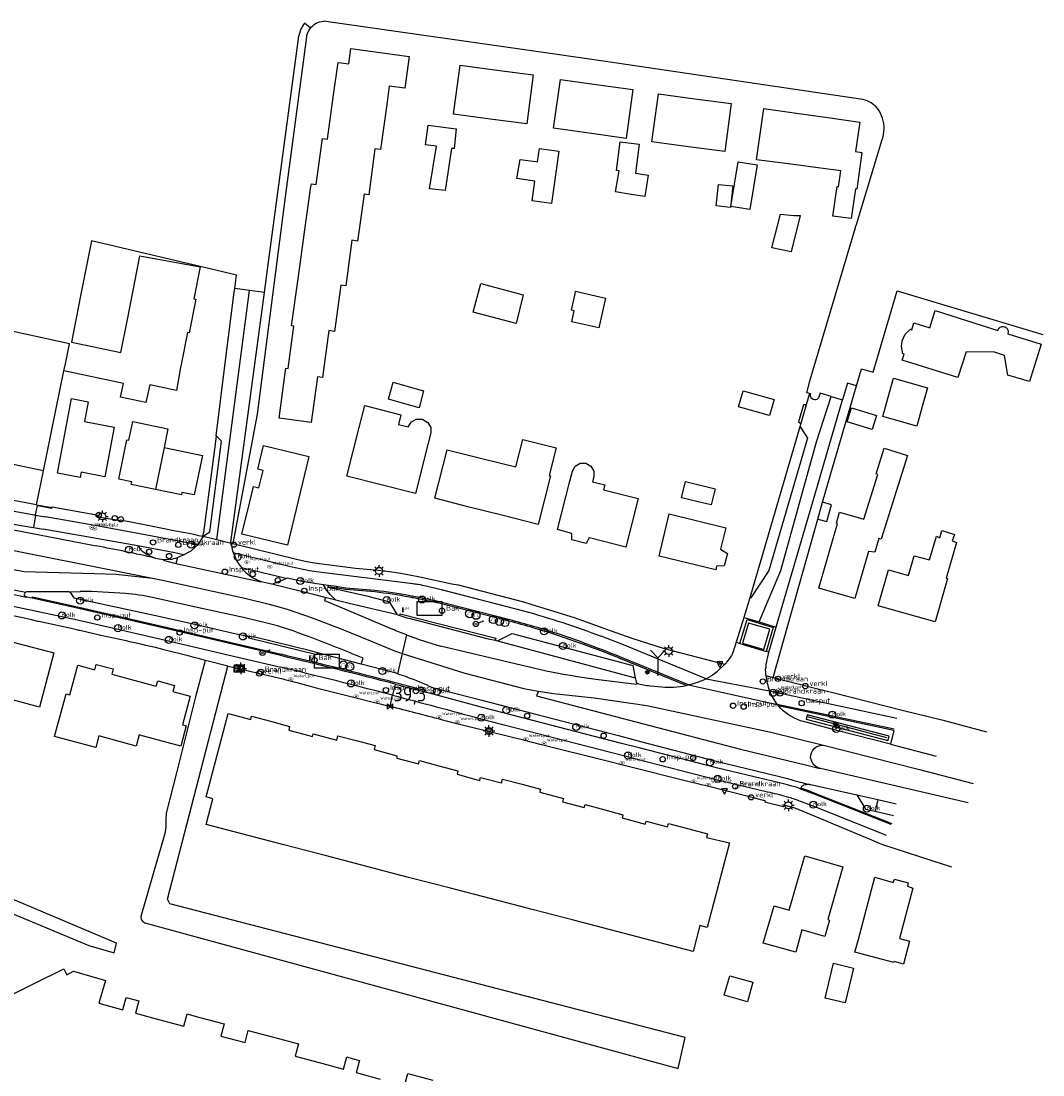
# Model space of a CAD drawing. Extents: x 165936 to 168490, y 440742 to 446306.
# Tile 15 of 78: x 168207 to 168382, y 440902 to 441082. Entities that reach past the tile are written whole.
import ezdxf
from ezdxf.enums import TextEntityAlignment as Align

# ---------------------------------------------------------------- set-up
doc = ezdxf.new("R2010")
doc.units = 0
doc.header["$LTSCALE"] = 4
doc.layers.get('0').update_dxf_attribs({"linetype": 'CONTINUOUS'})
for name, color, linetype in [('G_OTD', 32, 'CONTINUOUS'), ('G_OWG', 6, 'CONTINUOUS'), ('G_PND', 1, 'CONTINUOUS'), ('G_WGD', 7, 'CONTINUOUS'), ('G_WGI', 1, 'CONTINUOUS'), ('LVGO', 3, 'CONTINUOUS'), ('LWGI', 7, 'CONTINUOUS'), ('PPALHM', 10, 'CONTINUOUS'), ('PVGO', 102, 'CONTINUOUS')]:
    doc.layers.add(name, color=color, linetype=linetype)
for name, color, linetype, true_color in [('PBAK', 7, 'CONTINUOUS', 0xbd2877), ('PBRD', 7, 'CONTINUOUS', 0xbd2877), ('PKST', 7, 'CONTINUOUS', 0xbd2877), ('PPAL', 7, 'CONTINUOUS', 0xbd2877), ('PPUT', 7, 'CONTINUOUS', 0xbd2877), ('PSTM', 7, 'CONTINUOUS', 0xde7233)]:
    doc.layers.add(name, color=color, linetype=linetype, true_color=true_color)
doc.styles.add('ISO', font='ISO')
doc.styles.get("Standard").update_dxf_attribs({"font": 'ISO'})
doc.linetypes.add('HAAG', pattern='A,0.25,-0.25,[151,BLOK.SHX,S=0.25,R=0,X=0,Y=0],-0.25,0.25', length=1)

# ---------------------------------------------------------------- blocks, each defined once
blk = doc.blocks.new('kolk')
at = {"color": 0}
blk.add_circle((0, 0), 0.6, dxfattribs=at)
at = {"color": 0, "linetype": 'Continuous', "style": 'ISO'}
blk.add_attdef('KOLK', (-0.04, -0.26), '', height=0.8, dxfattribs=at)
blk = doc.blocks.new('klok')
at = {"color": 0}
blk.add_circle((0, 0), 0.45, dxfattribs=at)
at = {"style": 'ISO'}
blk.add_attdef('KLOK', (0.7, 0), '', height=0.9, dxfattribs=at)
blk = doc.blocks.new('fietsklem')
at = {"color": 0, "linetype": 'Continuous', "const_width": 0.05}
blk.add_lwpolyline([(-0.49, -0.2), (-0.21, -0.2, -2.286164), (0.22, -0.2), (0.48, -0.2)], format="xyb", dxfattribs=at)
at = {"color": 0}
blk.add_circle((0, 0), 0.675, dxfattribs=at)
blk = doc.blocks.new('verkeersbord-pl')
at = {"linetype": 'Continuous'}
blk.add_circle((0, 0), 0.03, dxfattribs=at)
blk = doc.blocks.new('aanduidingsbord')
at = {"color": 0}
for p, q in [((-0.81, -0.33), (0, 0)), ((-1.45, -0.5), (-1.01, -0.5))]:
    blk.add_line(p, q, dxfattribs=at)
blk.add_circle((-1.23, -0.5), 0.45, dxfattribs=at)
blk = doc.blocks.new('strooikist')
at = {"color": 0}
blk.add_circle((0, 0), 0.45, dxfattribs=at)
at = {"color": 0, "style": 'ISO'}
blk.add_attdef('STROOIKIST', (0.7, 0), '', height=0.9, dxfattribs=at)
blk = doc.blocks.new('abri')
at = {"color": 0}
for p, q in [((-2.1, 1.2), (2.1, 1.2)), ((-2.1, -1.2), (-2.1, 1.2)), ((2.1, 1.2), (2.1, -1.2)), ((2.1, -1.2), (-2.1, -1.2))]:
    blk.add_line(p, q, dxfattribs=at)
at = {"color": 0, "linetype": 'Continuous', "style": 'ISO', "flags": 2}
blk.add_attdef('ABRI', text='', height=0.8, dxfattribs=at).set_placement((0, 0), align=Align.MIDDLE_CENTER)
blk = doc.blocks.new('boom')
at = {"color": 0}
for radius in [0.315, 0.225, 0.135]:
    blk.add_circle((0, 0), radius, dxfattribs=at)
blk = doc.blocks.new('verkeersbord')
at = {"color": 0}
for p, q in [((0.5, 0.32), (-0.5, 0.32)), ((-0.5, 0.32), (0, -0.6)), ((0, -0.6), (0.5, 0.32))]:
    blk.add_line(p, q, dxfattribs=at)
blk = doc.blocks.new('lichtmast')
at = {"color": 0}
for p, q in [((-0.6, 0), (-1, 0)), ((-0.71, 0.71), (-0.42, 0.42)), ((0, 0.6), (0, 1)), ((0.42, 0.42), (0.71, 0.71)), ((0.6, 0), (1, 0)), ((-0.42, -0.42), (-0.71, -0.71)), ((0, -0.6), (0, -1)), ((0.42, -0.42), (0.71, -0.71))]:
    blk.add_line(p, q, dxfattribs=at)
blk.add_circle((0, 0), 0.6, dxfattribs=at)
blk = doc.blocks.new('verklikker')
at = {"color": 0}
blk.add_circle((0, 0), 0.45, dxfattribs=at)
at = {"color": 0, "style": 'ISO'}
blk.add_attdef('VERKLIKKER', (0.7, 0), '', height=0.9, dxfattribs=at)
blk = doc.blocks.new('brandkraan')
at = {"color": 0}
blk.add_circle((0, 0), 0.45, dxfattribs=at)
at = {"color": 0, "style": 'ISO'}
blk.add_attdef('BRANDKRAAN', (0.7, 0), '', height=0.9, dxfattribs=at)
blk = doc.blocks.new('waterleidingput')
at = {"linetype": 'ByBlock', "lineweight": -2}
h = blk.add_hatch(color=0, dxfattribs=at)
h.dxf.hatch_style = 1
edge = h.paths.add_edge_path()
edge.add_spline(control_points=[(0.44, 0), (0.44, 0.04), (0.43, 0.09), (0.36, 0.2), (0.28, 0.26), (0.09, 0.32), (-0.02, 0.33), (-0.22, 0.29), (-0.31, 0.24), (-0.42, 0.12), (-0.44, 0.06), (-0.44, -0.06), (-0.42, -0.12), (-0.33, -0.22), (-0.28, -0.26), (-0.1, -0.33), (0.04, -0.33), (0.27, -0.27), (0.37, -0.2), (0.43, -0.08), (0.44, -0.04), (0.44, 0)], knot_values=[0, 0, 0, 0, 0.380029, 0.380029, 1.118666, 1.118666, 1.857303, 1.857303, 2.59594, 2.59594, 3.13294, 3.13294, 3.66994, 3.66994, 4.20694, 4.20694, 5.079565, 5.079565, 5.952189, 5.952189, 6.283185, 6.283185, 6.283185, 6.283185], degree=3, periodic=0)
edge = h.paths.add_edge_path(flags=16)
edge.add_ellipse((0, 0), major_axis=(0.392, 0), ratio=0.689655, start_angle=0, end_angle=360)
h = blk.add_hatch(color=0, dxfattribs=at)
h.dxf.hatch_style = 1
h.paths.add_polyline_path([(-0.05, -0.09, -0.141608), (-0.09, -0.05), (-0.1, -0.09), (-0.17, 0.17), (-0.22, 0.17), (-0.13, -0.17), (-0.08, -0.17)])
at = {"linetype": 'ByBlock', "lineweight": -2, "true_color": 0x104b6e}
h = blk.add_hatch(color=156, dxfattribs=at)
h.dxf.hatch_style = 1
h.paths.add_polyline_path([(0.1, 0, 1), (-0.1, 0, 1)])
at = {"linetype": 'ByBlock', "lineweight": -2}
h = blk.add_hatch(color=0, dxfattribs=at)
h.dxf.hatch_style = 1
h.paths.add_polyline_path([(0.02, 0.17), (-0.03, 0.17), (-0.05, 0.09, -0.269854), (0.05, 0.09)])
h = blk.add_hatch(color=0, dxfattribs=at)
h.dxf.hatch_style = 1
h.paths.add_polyline_path([(0.23, 0.17), (0.17, 0.17), (0.1, -0.09), (0.09, -0.05, -0.141608), (0.05, -0.09), (0.07, -0.17), (0.12, -0.17)])
at = {"color": 0, "linetype": 'ByBlock', "lineweight": -2}
blk.add_attdef('WATERLEIDINGPUT', (0.5, 0.35), '', height=0.5, dxfattribs=at)
blk = doc.blocks.new('haltepaal')
at = {"linetype": 'ByBlock', "lineweight": -2}
h = blk.add_hatch(color=0, dxfattribs=at)
h.dxf.hatch_style = 1
h.paths.add_polyline_path([(0.15, 0.45), (0.45, 0.45), (0.45, 0.8), (-0.15, 0.8), (-0.15, -0.1), (0, -0.1, -0.414214), (-0.1, 0, -1), (0.1, 0, -0.414214), (0, -0.1), (0.15, -0.1)])
h.paths.add_polyline_path([(0.15, 0.5), (0.15, 0.75), (0.4, 0.75), (0.4, 0.5)], flags=16)
at = {"linetype": 'ByBlock', "lineweight": -2, "true_color": 0x681648}
h = blk.add_hatch(color=219, dxfattribs=at)
h.dxf.hatch_style = 1
h.paths.add_polyline_path([(0.1, 0, 1), (-0.1, 0, 1)])
at = {"color": 0, "linetype": 'ByBlock', "lineweight": -2}
blk.add_attdef('HALTEPAAL', (0.5, 0.35), '', height=0.5, dxfattribs=at)
blk = doc.blocks.new('kilometerpaal')
at = {"color": 0}
for p, q in [((-0.44, 0.44), (0.44, -0.44)), ((-0.44, -0.44), (-0.44, 0.44)), ((0.44, 0.44), (-0.44, -0.44)), ((0.44, -0.44), (0.44, 0.44))]:
    blk.add_line(p, q, dxfattribs=at)
at = {"color": 0, "style": 'ISO'}
blk.add_attdef('KILOMETERPAAL', (0.59, 0.87), '', height=2.5, dxfattribs=at)
blk = doc.blocks.new('afsl-gas')
at = {"color": 0}
blk.add_circle((0, 0), 0.45, dxfattribs=at)
at = {"color": 0, "style": 'ISO'}
blk.add_attdef('AFSL-GAS', (0.7, 0), '', height=0.9, dxfattribs=at)
blk = doc.blocks.new('verkeersteller')
at = {"color": 0}
blk.add_circle((0, 0), 0.45, dxfattribs=at)
blk = doc.blocks.new('wegwijzer')
at = {"color": 0}
for q in [(-0.424, 1.424), (0.424, 1.424), (0, 0)]:
    blk.add_line((0, 1), q, dxfattribs=at)
blk = doc.blocks.new('schk-electra')
at = {"color": 0}
for p, q in [((0.86, 0.56), (-0.86, 0.56)), ((-0.86, 0.56), (-0.86, -0.56)), ((0.86, -0.56), (0.86, 0.56)), ((-0.86, -0.56), (0.86, -0.56))]:
    blk.add_line(p, q, dxfattribs=at)
blk.add_lwpolyline([(-0.43, -0.35), (0.24, -0.02), (-0.24, 0.02), (0.41, 0.32)], dxfattribs=at)
blk = doc.blocks.new('schk-cai')
at = {"color": 0}
for p, q in [((0.86, 0.56), (-0.86, 0.56)), ((-0.86, 0.56), (-0.86, -0.56)), ((0.86, -0.56), (0.86, 0.56)), ((-0.86, -0.56), (0.86, -0.56))]:
    blk.add_line(p, q, dxfattribs=at)
at = {"color": 0, "linetype": 'Continuous', "style": 'ISO'}
blk.add_attdef('CAI', text='', height=0.8, dxfattribs=at).set_placement((-0.02, -0.03), align=Align.MIDDLE_CENTER)

msp = doc.modelspace()

# ---------------------------------------------------------------- linework, layer by layer
at = {"layer": 'G_OTD', "linetype": 'Continuous', "transparency": 33554687}
for points in [[(168256.462, 441080.961, -0.2029768), (168258.68, 441082.181)], [(168353.434, 441067.202, 0.1790287), (168350.916, 441068.779)], [(168354.535, 441063.737, 0.1619666), (168353.434, 441067.202)], [(168354.218, 441061.923, 0.0799956), (168354.535, 441063.737)]]:
    msp.add_lwpolyline(points, format="xyb", dxfattribs=at)
for points in [[(168350.916, 441068.779), (168307.286, 441075.196), (168297.844, 441076.577), (168258.68, 441082.181)], [(168252.282, 441022.824), (168252.636, 441022.776), (168253.62, 441030.029), (168253.233, 441030.081), (168254.356, 441038.13), (168255.465, 441046.081), (168256.555, 441053.889), (168256.624, 441054.383), (168257.459, 441054.229), (168258.462, 441061.712), (168258.518, 441062.129), (168259.404, 441062.01), (168260.439, 441069.571), (168261.198, 441075.121), (168263.019, 441074.872), (168263.374, 441077.468), (168273.35, 441076.102), (168272.614, 441070.716), (168269.95, 441071.081), (168269.563, 441068.339), (168268.42, 441060.251), (168267.477, 441060.354), (168266.445, 441052.469), (168265.63, 441052.58), (168264.541, 441044.582), (168263.569, 441044.714), (168262.508, 441036.902), (168261.671, 441037.016), (168260.582, 441029.09), (168259.635, 441029.277), (168258.541, 441021.233), (168257.665, 441021.352), (168256.602, 441013.526), (168251.121, 441014.27), (168252.233, 441022.466), (168252.282, 441022.824)], [(168288.408, 441073.795), (168294.566, 441072.965), (168293.438, 441064.589), (168287.197, 441065.43), (168280.912, 441066.277), (168282.04, 441074.654), (168288.408, 441073.795)], [(168305.339, 441071.331), (168311.589, 441070.457), (168310.424, 441062.126), (168304.132, 441063.007), (168298.028, 441063.861), (168299.193, 441072.191), (168305.339, 441071.331)], [(168322.183, 441068.913), (168328.409, 441068.07), (168327.299, 441059.86), (168321.073, 441060.703), (168314.847, 441061.545), (168315.957, 441069.756), (168322.183, 441068.913)], [(168339.559, 441066.427), (168344.917, 441065.678), (168350.376, 441064.916), (168349.671, 441059.867), (168350.748, 441059.717), (168349.875, 441053.455), (168349.622, 441053.49), (168348.92, 441048.412), (168345.766, 441048.848), (168346.493, 441053.89), (168346.741, 441053.856), (168347.131, 441056.561), (168343.675, 441057.023), (168338.208, 441057.753), (168332.742, 441058.483), (168333.949, 441067.21), (168339.559, 441066.427)], [(168281.394, 441063.766), (168281.027, 441060.384), (168280.578, 441060.404), (168279.518, 441053.227), (168276.822, 441053.525), (168278.007, 441060.82), (168276.163, 441061.051), (168276.605, 441064.398), (168281.394, 441063.766)], [(168308.804, 441056.648), (168309.413, 441061.525), (168312.659, 441061.12), (168312.045, 441056.205), (168314.174, 441055.841), (168313.619, 441052.199), (168311.282, 441052.559), (168308.595, 441052.974), (168309.226, 441056.595), (168308.804, 441056.648)], [(168341.755, 441018.513), (168341.303, 441018.638), (168341.907, 441020.862), (168349.647, 441046.908), (168349.67, 441046.977), (168349.814, 441047.408), (168354.218, 441061.923)], [(168294.921, 441058.167), (168295.303, 441058.114), (168295.617, 441060.395), (168298.913, 441059.942), (168297.684, 441051.003), (168294.388, 441051.456), (168294.851, 441054.821), (168294.416, 441054.886), (168291.767, 441055.284), (168292.333, 441058.523), (168294.921, 441058.167)], [(168332.807, 441057.576), (168331.56, 441049.976), (168328.356, 441050.502), (168329.603, 441058.101), (168332.807, 441057.576)], [(168325.813, 441050.593), (168326.215, 441054.26), (168328.69, 441053.986), (168328.267, 441050.313), (168325.813, 441050.593)], [(168339.09, 441048.914), (168340.207, 441048.97), (168338.642, 441042.709), (168335.345, 441043.436), (168336.799, 441049.195), (168339.09, 441048.914)], [(168243.535, 441036.487), (168243.828, 441038.737), (168242.648, 441039.018), (168240.768, 441039.465), (168219.043, 441044.639), (168217.227, 441035.474), (168215.642, 441027.269), (168224.058, 441025.529), (168225.114, 441030.894), (168226.204, 441036.425), (168227.307, 441042.027), (168237.642, 441040.173), (168236.564, 441034.698), (168236.868, 441034.638), (168235.739, 441028.907), (168235.435, 441028.967), (168234.353, 441023.473), (168234.258, 441022.944), (168233.554, 441019.019), (168228.995, 441019.991), (168228.355, 441016.984), (168224.024, 441017.907), (168224.517, 441020.219), (168214.341, 441022.388)], [(168292.84, 441035.359), (168291.654, 441030.48), (168284.275, 441032.394), (168285.573, 441037.311), (168292.84, 441035.359)], [(168301.699, 441035.576), (168301.791, 441035.984), (168306.899, 441034.836), (168305.756, 441029.728), (168301.126, 441030.765), (168301.547, 441032.648), (168301.068, 441032.755), (168301.699, 441035.576)], [(168349.826, 441019.841), (168350.68, 441022.748), (168352.677, 441022.14), (168356.756, 441036.043), (168381.681, 441028.575)], [(168358.15, 441028.656), (168359.02, 441029.498), (168359.271, 441029.419), (168359.635, 441030.58), (168362.322, 441029.728), (168363.258, 441032.678), (168373.949, 441029.284), (168374.074, 441029.536), (168374.16, 441029.655), (168374.264, 441029.759), (168374.383, 441029.844), (168374.515, 441029.908), (168374.655, 441029.951), (168374.801, 441029.97), (168374.948, 441029.965), (168375.092, 441029.936), (168375.229, 441029.884), (168375.356, 441029.81), (168375.469, 441029.717), (168375.566, 441029.607), (168375.643, 441029.482), (168375.699, 441029.347), (168375.733, 441029.204), (168375.742, 441029.057), (168375.71, 441028.725), (168381.368, 441026.929), (168379.359, 441020.547), (168375.667, 441021.618), (168375.129, 441025.034), (168373.399, 441025.584), (168368.535, 441025.615), (168367.154, 441021.271), (168357.644, 441024.228), (168357.958, 441025.229), (168357.706, 441025.309), (168357.492, 441026.522), (168357.638, 441027.497), (168358.15, 441028.656)], [(168272.97, 441019.785), (168275.782, 441018.99), (168275.067, 441016.077), (168272.192, 441016.878), (168269.8, 441017.544), (168270.608, 441020.452), (168272.97, 441019.785)], [(168356.148, 441021.12), (168361.943, 441019.493), (168361.04, 441016.276), (168360.102, 441012.939), (168354.307, 441014.567), (168355.245, 441017.904), (168356.148, 441021.12)], [(168335.719, 441017.5), (168334.945, 441014.75), (168329.655, 441016.239), (168330.429, 441018.989), (168335.719, 441017.5)], [(168265.771, 441016.447), (168271.93, 441014.858), (168271.509, 441013.224), (168273.171, 441012.795), (168273.717, 441013.647), (168274.568, 441014.116), (168275.629, 441014.11), (168276.555, 441013.56), (168277.03, 441012.696), (168277.059, 441011.792), (168276.538, 441009.772), (168274.454, 441001.439), (168268.548, 441002.917), (168262.689, 441004.384), (168264.773, 441012.716), (168265.771, 441016.447)], [(168341.196, 441016.558), (168340.736, 441016.547), (168339.9, 441013.641), (168340.297, 441013.409)], [(168353.208, 441014.755), (168352.468, 441012.335), (168348.204, 441013.64), (168348.944, 441016.06), (168353.208, 441014.755)], [(168340.122, 441012.798), (168331.582, 440983.59)], [(168285.791, 441007.407), (168291.567, 441005.95), (168292.758, 441010.672), (168298.45, 441009.236), (168297.259, 441004.514), (168297.501, 441004.453), (168295.403, 440996.136), (168289.442, 440997.64), (168283.63, 440999.106), (168277.749, 441000.59), (168279.847, 441008.907), (168285.791, 441007.407)], [(168346.375, 440996.32), (168346.917, 440998.215), (168351.049, 440997.032), (168353.474, 441004.68), (168353.155, 441004.781), (168354.539, 441009.152), (168358.539, 441007.886), (168354.02, 440993.607), (168353.634, 440993.719), (168352.95, 440991.37), (168351.856, 440991.481), (168349.538, 440983.451), (168343.391, 440985.226), (168346.576, 440996.262), (168346.375, 440996.32)], [(168209.617, 440999.501), (168210.812, 441005.293)], [(168303.58, 440992.888), (168301.177, 440993.502), (168301.15, 440994.603), (168298.679, 440995.234), (168300.797, 441003.532), (168300.819, 441003.527), (168301.257, 441005.245), (168301.746, 441006.092), (168302.594, 441006.582), (168303.572, 441006.582), (168304.42, 441006.092), (168304.909, 441005.245), (168304.909, 441004.266), (168304.691, 441003.413), (168306.777, 441002.88), (168306.563, 441002.06), (168312.5, 441000.544), (168310.382, 440992.245), (168304.401, 440993.773), (168304.134, 440993.841), (168303.58, 440992.888)], [(168325.648, 441002.228), (168324.974, 440999.456), (168322.739, 441000), (168319.917, 441000.687), (168320.591, 441003.458), (168325.648, 441002.228)], [(168343.205, 440997.038), (168344.747, 440996.614), (168345.543, 440999.491), (168344.011, 440999.914)], [(168327.489, 440995.564), (168326.594, 440991.876), (168327.75, 440991.14), (168327.188, 440989.033), (168325.894, 440988.99), (168325.744, 440988.374), (168316.053, 440990.728), (168317.798, 440997.917), (168327.489, 440995.564)], [(168358.714, 440987.407), (168359.662, 440990.763), (168362.286, 440990.073), (168363.48, 440994.126), (168364.032, 440993.842), (168364.386, 440995.086), (168366.574, 440994.389), (168366.161, 440993.323), (168366.884, 440993.027), (168365.152, 440986.915), (168365.345, 440986.86), (168363.261, 440979.479), (168353.533, 440982.227), (168355.27, 440988.38), (168358.714, 440987.407)], [(168206.533, 440975.791), (168212.606, 440974.196), (168210.17, 440964.914), (168204.082, 440966.513), (168197.682, 440968.193), (168200.118, 440977.475), (168206.533, 440975.791)], [(168215.338, 440966.996), (168216.704, 440972.065), (168219.612, 440971.28), (168219.861, 440972.204), (168222.751, 440971.425), (168222.511, 440970.535), (168223.152, 440970.362), (168229.631, 440968.615), (168230.117, 440968.484), (168230.355, 440969.367), (168233.233, 440968.591), (168232.955, 440967.558), (168235.903, 440966.763), (168234.586, 440961.878), (168235.235, 440961.703), (168234.304, 440958.242), (168227.327, 440960.118), (168227.19, 440960.155), (168226.661, 440958.234), (168220.313, 440959.982), (168219.78, 440958), (168212.741, 440959.897), (168214.701, 440967.168), (168215.338, 440966.996)], [(168246.274, 440962.779), (168246.418, 440963.325), (168249.887, 440962.408), (168252.918, 440961.606), (168252.752, 440960.978), (168256.842, 440959.895), (168256.96, 440960.309), (168260.973, 440959.25), (168261.173, 440960.007), (168264.268, 440959.191), (168267.531, 440958.33), (168267.345, 440957.625), (168271.262, 440956.571), (168271.243, 440956.185), (168274.958, 440955.205), (168275.101, 440955.747), (168278.438, 440954.85), (168281.682, 440953.978), (168281.529, 440953.46), (168285.359, 440952.33), (168285.394, 440952.32), (168285.541, 440952.876), (168289.139, 440951.925), (168289.313, 440952.583), (168292.666, 440951.699), (168295.8, 440950.872), (168295.664, 440950.356), (168299.711, 440949.284), (168299.556, 440948.698), (168303.268, 440947.718), (168303.413, 440948.267), (168306.766, 440947.329), (168309.857, 440946.465), (168309.766, 440945.977), (168313.696, 440944.879), (168313.868, 440945.391), (168317.499, 440944.431), (168317.65, 440945.002), (168321.13, 440944.084), (168324.322, 440943.242), (168324.176, 440942.622), (168328.106, 440941.69), (168324.279, 440927.206), (168323.046, 440927.548), (168321.896, 440923.131), (168316.026, 440924.659), (168308.856, 440926.525), (168301.691, 440928.39), (168294.59, 440930.238), (168287.407, 440932.108), (168280.417, 440933.927), (168273.24, 440935.795), (168266.134, 440937.645), (168258.973, 440939.509), (168251.896, 440941.351), (168244.718, 440943.219), (168238.649, 440944.799), (168239.804, 440949.233), (168238.668, 440949.549), (168242.427, 440963.794), (168246.274, 440962.779)], [(168192.417, 440926.308), (168195.578, 440927.682), (168202.955, 440930.639), (168218.585, 440924.14), (168222.912, 440922.876), (168223.345, 440924.547), (168203.778, 440932.797), (168194.615, 440936.66), (168185.587, 440940.3)], [(168338.326, 440930.188), (168341.008, 440939.456), (168347.493, 440937.578), (168344.886, 440928.573), (168345.212, 440928.479), (168344.409, 440925.693), (168340.485, 440926.825), (168339.435, 440923.029), (168333.878, 440924.567), (168335.749, 440930.931), (168338.326, 440930.188)], [(168352.962, 440935.796), (168356.107, 440934.917), (168356.289, 440935.502), (168358.666, 440934.88), (168358.52, 440934.295), (168359.47, 440933.966), (168357.185, 440925.321), (168358.878, 440924.877), (168357.851, 440920.963), (168356.25, 440921.383), (168356.209, 440921.228), (168349.555, 440922.973), (168350.087, 440925.004), (168352.962, 440935.796)], [(168349.31, 440920.269), (168347.873, 440914.323), (168344.448, 440915.151), (168345.885, 440921.097), (168349.31, 440920.269)], [(168205.481, 440915.762), (168209.333, 440917.676), (168214.312, 440920.15), (168214.81, 440919.147), (168215.97, 440919.767), (168221.433, 440918.133), (168220.273, 440914.257), (168224.424, 440913.165), (168224.974, 440915.256), (168226.062, 440914.967), (168227.145, 440914.68), (168226.584, 440912.588), (168230.746, 440911.461), (168234.848, 440910.351), (168235.413, 440912.441), (168236.524, 440912.141), (168237.583, 440911.856), (168241.744, 440910.735), (168241.18, 440908.642), (168245.287, 440907.532), (168245.852, 440909.622), (168250.16, 440908.464), (168254.407, 440907.323), (168253.843, 440905.233), (168257.98, 440904.113), (168262.102, 440902.998), (168262.665, 440905.085), (168263.773, 440904.785), (168264.836, 440904.498), (168264.271, 440902.411), (168268.406, 440901.292)], [(168332.104, 440917.852), (168331.153, 440914.526), (168327.216, 440915.652), (168328.167, 440918.978), (168332.104, 440917.852)], [(168272.532, 440900.176), (168273.096, 440902.263), (168277.378, 440901.104)]]:
    msp.add_lwpolyline(points, dxfattribs=at)
at = {"layer": 'G_OWG', "linetype": 'Continuous', "transparency": 33554687}
for points in [[(168355.393, 440959.937), (168341.405, 440963.583), (168341.209, 440962.815), (168355.189, 440959.175), (168355.393, 440959.937)], [(168340.409, 440950.83), (168340.371, 440951.046)]]:
    msp.add_lwpolyline(points, dxfattribs=at)
for points in [[(168340.371, 440951.046, -0.341503), (168340.782, 440951.54)], [(168341.772, 440951.654, 0.0627251), (168340.782, 440951.54)]]:
    msp.add_lwpolyline(points, format="xyb", dxfattribs=at)
at = {"layer": 'G_PND', "linetype": 'Continuous', "transparency": 33554687}
for points in [[(168214.341, 441022.388), (168214.583, 441023.574), (168215.288, 441027.019), (168203.277, 441029.62), (168201.684, 441021.43)], [(168210.812, 441005.293), (168214.341, 441022.388)], [(168218.481, 441017.094), (168217.842, 441013.697), (168222.913, 441012.744), (168221.326, 441004.291), (168217.288, 441005.05), (168217.124, 441004.174), (168213.237, 441004.903), (168215.628, 441017.631), (168218.481, 441017.094)], [(168229.961, 441002.108), (168225.82, 441002.961), (168225.911, 441003.402), (168223.691, 441003.86), (168225.083, 441010.603), (168225.447, 441010.528), (168226.11, 441013.699), (168232.103, 441012.446), (168231.443, 441009.289)], [(168231.443, 441009.289), (168238.017, 441007.931), (168236.619, 441001.16), (168234.507, 441001.597), (168234.423, 441001.189), (168229.961, 441002.108)], [(168231.443, 441009.289), (168229.961, 441002.108)], [(168246.715, 441002.591), (168247.649, 441002.366), (168248.372, 441005.365), (168247.451, 441005.587), (168248.418, 441009.598), (168256.2, 441007.722), (168252.55, 440992.575), (168244.755, 440994.454), (168246.091, 441000), (168246.715, 441002.591)], [(168210.812, 441005.293), (168199.02, 441007.729)]]:
    msp.add_lwpolyline(points, dxfattribs=at)
at = {"layer": 'G_WGD', "linetype": 'Continuous', "transparency": 33554687}
for points in [[(168255.465, 441081.815, 0.1309588), (168254.508, 441079.667)], [(168255.804, 441079.46, -0.1276287), (168256.462, 441080.961)], [(168343.391, 441017.939, -1.0187487), (168341.995, 441018.447)], [(168229.938, 440990.382, 0.0085044), (168219.841, 440992.456)], [(168226.943, 440992.463, 0.0455397), (168227.706, 440991.558)], [(168242.928, 440992.939, 0.0141454), (168242.977, 440992.442)], [(168242.977, 440992.442, 0.0642537), (168243.267, 440991.324)], [(168228.311, 440991.113, -0.0721569), (168227.706, 440991.558)], [(168228.311, 440991.113, 0.0323886), (168229.938, 440990.382)], [(168229.938, 440990.382, 0.0569117), (168231.325, 440990.147)], [(168232.511, 440990.167, 0.0498018), (168233.718, 440990.459)], [(168243.844, 440989.986, 0.0597624), (168244.671, 440988.758)], [(168244.671, 440988.758, 0.1121211), (168247.061, 440986.742)], [(168250.651, 440987.323, 0.0033024), (168252.511, 440986.913)], [(168273.946, 440986.031, -0.0094197), (168274.897, 440985.894)], [(168274.897, 440985.894, -0.0144429), (168276.27, 440985.626)], [(168207.929, 440983.704, -0.4936719), (168207.621, 440984.34)], [(168207.837, 440984.548, 0.1697526), (168207.621, 440984.34)], [(168208.05, 440984.588, 0.1221657), (168207.837, 440984.548)], [(168215.463, 440984.418, 0.271408), (168215.197, 440984.616)], [(168224.85, 440984.298, 0.0184583), (168217.103, 440984.681)], [(168229.448, 440983.618, 0.0395536), (168224.85, 440984.298)], [(168273.422, 440983.686, 0.0216975), (168267.472, 440984.577)], [(168274.347, 440983.51, 0.0022851), (168273.422, 440983.686)], [(168279.803, 440982.316, 0.01173), (168274.347, 440983.51)], [(168292.915, 440981.355, -0.0222411), (168306.186, 440977.016)], [(168256.144, 440976.945, 0.0274919), (168249.014, 440979.271)], [(168272.903, 440977.248, -0.0082407), (168270.471, 440978.206)], [(168298.561, 440977.219, 0.0102378), (168290.461, 440979.588)], [(168231.646, 440974.647, 0.0101836), (168224.987, 440976.199)], [(168265.484, 440973.252, 0.0103725), (168256.144, 440976.945)], [(168272.903, 440977.248, 0.0195994), (168278.679, 440975.341)], [(168309.839, 440973.039, 0.0093709), (168302.364, 440975.907)], [(168329.23, 440975.995, -0.0176343), (168328.451, 440973.665)], [(168270.961, 440968.832, 0.004403), (168251.397, 440973.7)], [(168327.33, 440972.21, 0.0186632), (168327.655, 440972.582)], [(168327.655, 440972.582, 0.0206797), (168328.451, 440973.665)], [(168334.811, 440974.285, 0.0043925), (168334.732, 440974.014)], [(168270.523, 440966.931, 0.0045538), (168251.407, 440971.718)], [(168271.372, 440970.613, 0.0065787), (168270.911, 440970.748)], [(168334.33, 440970.308, -0.0320689), (168334.288, 440971.556)], [(168271.372, 440970.613, -0.0172468), (168272.933, 440970.078)], [(168272.933, 440970.078, -0.0135026), (168277.316, 440968.259)], [(168305.269, 440969.62, -0.0132764), (168298.861, 440970.639)], [(168312.137, 440969.198, 0.2140152), (168312.299, 440968.976)], [(168312.299, 440968.976, 0.0507655), (168314.523, 440968.533)], [(168324.107, 440969.733, -0.0553558), (168321.109, 440968.683)], [(168325.52, 440970.566, -0.0434922), (168324.107, 440969.733)], [(168334.33, 440970.308, 0.07012), (168334.969, 440967.669)], [(168270.961, 440968.832, -0.0012126), (168276.198, 440967.466)], [(168277.232, 440967.27, 0.9297501), (168277.576, 440968.143)], [(168316.515, 440968.359, 0.0737488), (168320.677, 440968.59)], [(168320.677, 440968.59, 0.0066369), (168321.109, 440968.683)], [(168336.264, 440965.362, -0.0549963), (168334.969, 440967.669)], [(168270.523, 440966.931, -0.0035815), (168285.378, 440962.954)], [(168278.901, 440962.725, 0.0033795), (168270.082, 440965.019)], [(168340.262, 440962.549, -0.1331541), (168336.48, 440965.107)], [(168341.984, 440956.691, -0.4172447), (168344.383, 440958.352)], [(168343.541, 440954.419, -0.3696508), (168341.984, 440956.691)], [(168336.443, 440953.078, -0.0030363), (168341.772, 440951.654)], [(168343.644, 440954.394, -0.0113945), (168343.541, 440954.419)], [(168338.513, 440951.466, 0.003738), (168334.737, 440952.414)], [(168340.409, 440950.83, 0.0401649), (168338.513, 440951.466)], [(168341.772, 440951.654, -0.0630388), (168342.741, 440951.521)], [(168334.575, 440950.43, -0.0083719), (168337.779, 440949.629)], [(168337.779, 440949.629, -0.0260134), (168339.737, 440949.006)]]:
    msp.add_lwpolyline(points, format="xyb", dxfattribs=at)
for points in [[(168256.462, 441080.961), (168255.465, 441081.815)], [(168255.804, 441079.46), (168252.126, 441052.138), (168247.367, 441014.981), (168243.185, 440992.877)], [(168248.604, 441035.801), (168249.133, 441039.728), (168254.268, 441077.883), (168254.508, 441079.667)], [(168240.363, 441011.262), (168241.871, 441023.693), (168243.447, 441035.812), (168243.535, 441036.487)], [(168240.442, 440993.544), (168240.6, 440994.433), (168246.072, 441036.144)], [(168242.928, 440992.939), (168242.853, 440993.079), (168248.604, 441035.801)], [(168246.072, 441036.144), (168243.535, 441036.487)], [(168248.604, 441035.801), (168246.072, 441036.144)], [(168344.011, 440999.914), (168345.018, 441003.46), (168349.826, 441019.841)], [(168349.826, 441019.841), (168348.286, 441020.293), (168347.446, 441017.424)], [(168333.168, 440979.451), (168336.88, 440988.259), (168342.975, 441010.236), (168345.458, 441018.017)], [(168341.755, 441018.513), (168341.196, 441016.558)], [(168341.995, 441018.447), (168341.755, 441018.513)], [(168345.458, 441018.017), (168343.581, 441018.576), (168343.391, 441017.939)], [(168345.458, 441018.017), (168347.446, 441017.424)], [(168336.084, 440978.58), (168336.262, 440979.179), (168342.351, 441000), (168347.446, 441017.424)], [(168341.196, 441016.558), (168340.297, 441013.409)], [(168340.122, 441012.798), (168340.249, 441012.761), (168341.452, 441010.864), (168334.833, 440988.246), (168331.735, 440983.576), (168331.582, 440983.59)], [(168340.297, 441013.409), (168340.122, 441012.798)], [(168240.363, 441011.262), (168240.188, 441009.856), (168238.175, 440994.759), (168237.999, 440994.133)], [(168238.146, 440994.103), (168239.286, 440994.857), (168241.249, 441010.34), (168240.363, 441011.262)], [(168209.617, 440999.501), (168206.927, 441000), (168181.245, 441004.767), (168181.149, 441003.991), (168178.958, 441004.411)], [(168178.826, 441003.05), (168187.321, 441001.603), (168197.222, 440999.91), (168209.315, 440997.793), (168209.309, 440997.724), (168209.496, 440997.691)], [(168343.205, 440997.038), (168344.011, 440999.914)], [(168209.496, 440997.691), (168209.832, 440999.359), (168212.272, 440998.899), (168212.299, 440999.003)], [(168209.617, 440999.501), (168212.299, 440999.003)], [(168212.299, 440999.003), (168212.34, 440999.16), (168220.265, 440997.692), (168220.229, 440997.433), (168220.868, 440997.322), (168224.004, 440996.775), (168224.024, 440996.894), (168228.959, 440995.928), (168233.389, 440995.033), (168236.01, 440994.568), (168236.963, 440994.346), (168237.409, 440994.256), (168237.999, 440994.133)], [(168196.381, 440996.986), (168208.087, 440994.758), (168219.841, 440992.456)], [(168196.916, 440997.627), (168208.024, 440995.789), (168209.134, 440995.598)], [(168209.496, 440997.691), (168209.134, 440995.598)], [(168209.496, 440997.691), (168211.17, 440997.398)], [(168237.207, 440992.62), (168233.641, 440993.296), (168227.289, 440994.532), (168219.625, 440995.918), (168211.17, 440997.398)], [(168335.566, 440969.972), (168343.205, 440997.038)], [(168185.634, 440995.53), (168199.17, 440992.996), (168229.466, 440986.952)], [(168209.134, 440995.598), (168210.809, 440995.309)], [(168226.943, 440992.463), (168219.21, 440993.862), (168210.809, 440995.309)], [(168237.999, 440994.133), (168238.146, 440994.103)], [(168185.036, 440992.37), (168190.467, 440991.366), (168207.476, 440988.058), (168219.539, 440987.766), (168223.238, 440987.619), (168229.466, 440986.952)], [(168234.786, 440990.923), (168233.31, 440991.263), (168226.943, 440992.463)], [(168234.786, 440990.923), (168236.08, 440991.59), (168237.207, 440992.62)], [(168238.146, 440994.103), (168237.207, 440992.62)], [(168238.146, 440994.103), (168240.442, 440993.544)], [(168240.442, 440993.544), (168242.928, 440992.939)], [(168242.928, 440992.939), (168243.185, 440992.877)], [(168243.185, 440992.877), (168254.091, 440990.168), (168255.331, 440989.905), (168255.56, 440989.868), (168257.188, 440989.581), (168264.192, 440988.665), (168266.122, 440988.491), (168268.05, 440988.29), (168269.974, 440988.061), (168271.895, 440987.804), (168273.422, 440987.539), (168275.189, 440987.161)], [(168233.718, 440990.459), (168234.786, 440990.923)], [(168243.267, 440991.324), (168253.055, 440988.917), (168256.297, 440988.262), (168257.527, 440988.069), (168273.946, 440986.031)], [(168243.267, 440991.324), (168243.844, 440989.986)], [(168231.325, 440990.147), (168231.313, 440990.009), (168233.445, 440989.474)], [(168231.325, 440990.147), (168232.511, 440990.167)], [(168233.718, 440990.459), (168233.445, 440989.474)], [(168233.445, 440989.474), (168248.022, 440986.332)], [(168244.671, 440988.758), (168250.651, 440987.323)], [(168224.987, 440976.199), (168220.655, 440977.148), (168217.063, 440977.983), (168216.899, 440978.017), (168216.734, 440978.052), (168215.583, 440978.322), (168210.044, 440979.508), (168209.872, 440979.551), (168208.995, 440979.773), (168208.861, 440979.807), (168207.02, 440980.213), (168205.866, 440980.446), (168201.961, 440981.319), (168201.715, 440981.374), (168196.301, 440982.566), (168190.066, 440983.712), (168184.285, 440984.78), (168172.955, 440986.851), (168172.272, 440986.97), (168169.96, 440980.62), (168169.504, 440979.434)], [(168172.646, 440988.396), (168196.355, 440984.1), (168207.526, 440981.769), (168216.658, 440979.817), (168232.431, 440976.167), (168242.357, 440973.85), (168251.407, 440971.718)], [(168193.013, 440987.42), (168207.837, 440984.548)], [(168229.466, 440986.952), (168231.192, 440986.608), (168245.275, 440983.498), (168249.408, 440982.492), (168252.508, 440981.667), (168256.777, 440980.173), (168261.819, 440978.227), (168266.461, 440976.333), (168270.835, 440974.544), (168271.861, 440974.148), (168272.164, 440974.044)], [(168275.189, 440987.161), (168280.667, 440985.987), (168281.75, 440985.773), (168292.897, 440982.885), (168294.326, 440982.442), (168301.531, 440980.21), (168306.452, 440978.472), (168307.733, 440978.002), (168310.414, 440976.999), (168311.553, 440976.598), (168316.958, 440974.913), (168327.045, 440972.284), (168327.33, 440972.21)], [(168192.89, 440986.738), (168195.952, 440986.179), (168207.925, 440983.687), (168207.929, 440983.704)], [(168248.022, 440986.332), (168247.061, 440986.742)], [(168249.842, 440985.903), (168248.022, 440986.332)], [(168249.842, 440985.903), (168252.511, 440986.913)], [(168259.004, 440983.644), (168257.426, 440984.028), (168249.842, 440985.903)], [(168258.692, 440985.815), (168255.342, 440986.308), (168252.511, 440986.913)], [(168259.517, 440985.45), (168259.543, 440985.699), (168258.692, 440985.815)], [(168260.809, 440983.204), (168259.92, 440984.084), (168259.276, 440984.847), (168258.692, 440985.815)], [(168271.332, 440980.667), (168270.042, 440982.85), (168266.332, 440983.792), (168259.503, 440985.317), (168259.517, 440985.45)], [(168267.472, 440984.577), (168262.493, 440985.007), (168259.517, 440985.45)], [(168276.27, 440985.626), (168278.788, 440985.029), (168292.915, 440981.355)], [(168208.886, 440983.504), (168207.929, 440983.704)], [(168215.197, 440984.616), (168208.05, 440984.588)], [(168251.397, 440973.7), (168243.121, 440975.658), (168231.965, 440978.257), (168217.086, 440981.694), (168208.886, 440983.504)], [(168215.197, 440984.616), (168217.103, 440984.681)], [(168215.463, 440984.418), (168216.04, 440983.556), (168225.558, 440981.524), (168231.092, 440980.323), (168236.926, 440979.028), (168243.782, 440977.442), (168245.984, 440976.978)], [(168249.014, 440979.271), (168245.011, 440980.211), (168237.128, 440981.944), (168229.448, 440983.618)], [(168259.004, 440983.644), (168258.879, 440983.11), (168261.481, 440982.048), (168270.471, 440978.206)], [(168260.809, 440983.204), (168259.004, 440983.644)], [(168331.582, 440983.59), (168330.543, 440980.235)], [(168271.332, 440980.667), (168263.089, 440982.594), (168260.809, 440983.204)], [(168290.461, 440979.588), (168279.803, 440982.316)], [(168271.332, 440980.667), (168271.768, 440980.562)], [(168271.768, 440980.562), (168272.923, 440980.181), (168273.542, 440980.021)], [(168273.542, 440980.021), (168286.869, 440976.588), (168288.07, 440976.34)], [(168330.543, 440980.235), (168329.23, 440975.995)], [(168329.889, 440975.793), (168331.101, 440979.86), (168335.578, 440978.526), (168334.356, 440974.424)], [(168330.543, 440980.235), (168333.168, 440979.451)], [(168330.339, 440975.815), (168333.983, 440974.751), (168334.989, 440978.196), (168331.345, 440979.26), (168330.339, 440975.815)], [(168333.168, 440979.451), (168336.084, 440978.58)], [(168334.811, 440974.285), (168336.084, 440978.58)], [(168257.681, 440974.167), (168256.507, 440974.511), (168247.193, 440976.779), (168245.984, 440976.978)], [(168272.903, 440977.248), (168272.164, 440974.044)], [(168288.07, 440976.34), (168288.469, 440976.245)], [(168288.469, 440976.245), (168290.935, 440977.467), (168311.574, 440971.987), (168311.98, 440969.91)], [(168288.469, 440976.245), (168311.98, 440969.91)], [(168302.364, 440975.907), (168298.561, 440977.219)], [(168324.107, 440969.733), (168309.99, 440975.526), (168306.186, 440977.016)], [(168238.486, 440972.887), (168237.717, 440973.116), (168236.616, 440973.374), (168235.552, 440973.655), (168231.646, 440974.647)], [(168298.861, 440970.639), (168296.741, 440971.053), (168278.679, 440975.341)], [(168329.23, 440975.995), (168329.889, 440975.793)], [(168329.889, 440975.793), (168334.356, 440974.424)], [(168334.811, 440974.285), (168334.356, 440974.424)], [(168238.486, 440972.887), (168236.826, 440966.661), (168233.625, 440953.873), (168231.826, 440946.767), (168231.762, 440945.571), (168231.753, 440944.362), (168231.571, 440943.291), (168227.504, 440929.117), (168227.54, 440928.562), (168227.822, 440928.248), (168228.182, 440928.014), (168319.318, 440903.09), (168320.546, 440908.395), (168232.44, 440931.28), (168232.013, 440932.042), (168242.362, 440971.911)], [(168242.362, 440971.911), (168238.513, 440972.879), (168238.486, 440972.887)], [(168265.167, 440972.243), (168257.681, 440974.167)], [(168265.167, 440972.243), (168265.484, 440973.252)], [(168272.164, 440974.044), (168271.372, 440970.613)], [(168272.164, 440974.044), (168282.853, 440970.711), (168292.97, 440968.082), (168294.136, 440967.845), (168295.438, 440967.633)], [(168320.677, 440968.59), (168309.839, 440973.039)], [(168334.732, 440974.014), (168334.314, 440972.196), (168334.288, 440971.556)], [(168242.362, 440971.911), (168242.379, 440971.907), (168251.738, 440969.717), (168252.09, 440969.625), (168254.162, 440969.084), (168257.449, 440968.22), (168264.522, 440966.412), (168267.197, 440965.741), (168267.959, 440965.551), (168268.64, 440965.381), (168270.082, 440965.019)], [(168270.911, 440970.748), (168265.167, 440972.243)], [(168327.33, 440972.21), (168325.89, 440970.864), (168325.52, 440970.566)], [(168312.229, 440968.785), (168305.269, 440969.62)], [(168311.98, 440969.91), (168312.137, 440969.198)], [(168312.299, 440968.976), (168312.229, 440968.785)], [(168324.107, 440969.733), (168334.969, 440967.669)], [(168334.33, 440970.308), (168335.566, 440969.972)], [(168335.566, 440969.972), (168336.197, 440969.801), (168344.773, 440967.646), (168345.773, 440967.422), (168357.861, 440964.321), (168364.617, 440962.684), (168372.01, 440960.69)], [(168270.961, 440968.832), (168270.523, 440966.931)], [(168334.737, 440952.414), (168326.131, 440954.448), (168312.683, 440957.923), (168309.626, 440958.698), (168294.247, 440962.669), (168285.901, 440964.812), (168276.198, 440967.466)], [(168276.198, 440967.466), (168277.232, 440967.27)], [(168277.316, 440968.259), (168285.778, 440966.095), (168294.568, 440963.82), (168309.132, 440960.015), (168312.919, 440959.019), (168325.579, 440955.73), (168336.443, 440953.078)], [(168277.316, 440968.259), (168277.576, 440968.143)], [(168295.438, 440967.633), (168295.121, 440966.849), (168313.406, 440962.061), (168329.965, 440957.734), (168341.351, 440954.948), (168343.541, 440954.419)], [(168295.438, 440967.633), (168298.031, 440967.21), (168304.977, 440966.491), (168313.997, 440965.178), (168335.167, 440960.603), (168344.383, 440958.352)], [(168314.523, 440968.533), (168316.515, 440968.359)], [(168321.109, 440968.683), (168336.264, 440965.362)], [(168334.969, 440967.669), (168356.733, 440963.023)], [(168270.082, 440965.019), (168270.523, 440966.931)], [(168356.261, 440961.128), (168336.264, 440965.362)], [(168336.48, 440965.107), (168336.264, 440965.362)], [(168366.131, 440937.544), (168365.757, 440937.66), (168362.741, 440938.624), (168354.305, 440941.331), (168353.732, 440941.575), (168352.042, 440942.295), (168351.348, 440942.591), (168339.352, 440947.593), (168337.763, 440948.006), (168337.664, 440948.039), (168337.559, 440948.036), (168337.509, 440948.021), (168337.462, 440947.997), (168337.384, 440947.927), (168337.335, 440947.835), (168334.307, 440948.595), (168334.239, 440948.612), (168334.231, 440948.712), (168334.192, 440948.805), (168334.163, 440948.845), (168334.127, 440948.881), (168334.042, 440948.933), (168333.944, 440948.956), (168331.318, 440949.615), (168324.333, 440951.363), (168323.314, 440951.618), (168322.683, 440951.776), (168321.665, 440952.031), (168310.12, 440954.921), (168307.412, 440955.6), (168295.745, 440958.515), (168293.134, 440959.163), (168281.481, 440962.053), (168278.901, 440962.725)], [(168285.378, 440962.954), (168293.578, 440960.825), (168310.191, 440956.546), (168312.089, 440956.066), (168325.805, 440952.516), (168334.575, 440950.43)], [(168340.987, 440962.357), (168340.262, 440962.549)], [(168355.619, 440958.548), (168346.47, 440960.909), (168340.987, 440962.357)], [(168356.217, 440960.905), (168355.619, 440958.548)], [(168344.383, 440958.352), (168360.353, 440954.265), (168369.763, 440951.842)], [(168355.619, 440958.548), (168363.435, 440956.53)], [(168368.926, 440948.548), (168343.644, 440954.394)], [(168342.741, 440951.521), (168349.864, 440949.872)], [(168355.757, 440944.804), (168342.458, 440950.05), (168340.409, 440950.83)], [(168349.864, 440949.872), (168351.351, 440947.464), (168353.002, 440947.096)], [(168349.864, 440949.872), (168353.437, 440949.076)], [(168339.737, 440949.006), (168342.544, 440947.965), (168354.909, 440943.024)], [(168353.437, 440949.076), (168353.002, 440947.096)], [(168353.437, 440949.076), (168356.589, 440948.346)], [(168353.002, 440947.096), (168356.151, 440946.373)]]:
    msp.add_lwpolyline(points, dxfattribs=at)
at = {"layer": 'G_WGI', "linetype": 'Continuous', "transparency": 33554687}
for points in [[(168208.886, 440983.504), (168208.939, 440983.728), (168217.137, 440981.919), (168232.017, 440978.482), (168243.174, 440975.882), (168251.45, 440973.924)], [(168271.768, 440980.562), (168271.834, 440980.869), (168288.14, 440976.697), (168288.07, 440976.34)], [(168257.681, 440974.167), (168257.566, 440973.844), (168245.937, 440976.674), (168245.984, 440976.978)], [(168276.198, 440967.466), (168276.246, 440967.692)], [(168356.217, 440960.905), (168336.48, 440965.107)], [(168340.371, 440951.046), (168341.594, 440950.618), (168342.539, 440950.258), (168355.835, 440945.013)]]:
    msp.add_lwpolyline(points, dxfattribs=at)
for points in [[(168271.013, 440969.056, 0.0045115), (168251.45, 440973.924)], [(168276.246, 440967.692, 0.0011203), (168271.013, 440969.056)]]:
    msp.add_lwpolyline(points, format="xyb", dxfattribs=at)
at = {"layer": 'LVGO', "linetype": 'HAAG', "transparency": 33554687}
msp.add_lwpolyline([(168355.02, 440959.619), (168341.464, 440963.217)], dxfattribs=at)
at = {"layer": 'LWGI', "transparency": 33554687}
for points in [[(168274.403, 440983.754, 0.0022607), (168273.468, 440983.932, 0.0214399), (168267.499, 440984.826), (168262.519, 440985.256), (168260.482, 440985.571), (168259.543, 440985.699)], [(168321.109, 440968.683), (168309.932, 440973.271, 0.009521), (168302.448, 440976.142), (168298.638, 440977.457, 0.0103364), (168290.526, 440979.829), (168279.862, 440982.559, 0.0119365), (168274.403, 440983.754)]]:
    msp.add_lwpolyline(points, format="xyb", dxfattribs=at)

# ---------------------------------------------------------------- block references
at = {"layer": 'PBAK', "transparency": 33554687}
for p in [(168278.957, 440981.386), (168257.162, 440972.934)]:
    msp.add_blockref('strooikist', p, dxfattribs=at).add_auto_attribs({'STROOIKIST': 'Bak'})
at = {"layer": 'PBRD', "transparency": 33554687}
for p in [(168243.379, 440992.668), (168247.73, 440970.638), (168336.38, 440969.729), (168341.07, 440968.492), (168331.798, 440949.469)]:
    msp.add_blockref('verklikker', p, dxfattribs=at).add_auto_attribs({'VERKLIKKER': 'verkl '})
for name, p in [('aanduidingsbord', (168285.974, 440979.614)), ('aanduidingsbord', (168249.514, 440974.673)), ('verkeersbord', (168326.442, 440972.293)), ('verkeersbord', (168244.544, 440971.509)), ('verkeersbord', (168346.26, 440961.817)), ('verkeersbord', (168286.982, 440960.816)), ('verkeersbord', (168327.251, 440950.603))]:
    msp.add_blockref(name, p, dxfattribs=at)
at = {"layer": 'PBRD', "transparency": 33554687, "xscale": 3, "yscale": 3, "zscale": 3}
msp.add_blockref('wegwijzer', (168315.849, 440970.333), dxfattribs=at)
at = {"layer": 'PKST', "transparency": 33554687}
msp.add_blockref('schk-electra', (168244.23, 440971.471), dxfattribs=at)
msp.add_blockref('schk-cai', (168244.326, 440971.481), dxfattribs=at).add_auto_attribs({'CAI': 'CAI'})
at = {"layer": 'PPAL', "transparency": 33554687}
for name, p in [('verkeersteller', (168220.273, 440997.754)), ('lichtmast', (168220.905, 440997.499)), ('verkeersteller', (168223.032, 440997.203)), ('verkeersteller', (168224.043, 440997.007)), ('verkeersteller', (168228.9, 440991.444)), ('verkeersteller', (168232.298, 440990.722)), ('lichtmast', (168268.195, 440988.184)), ('verkeersteller', (168246.6, 440987.621)), ('verkeersteller', (168250.888, 440986.581)), ('verkeersbord-pl', (168285.974, 440979.614)), ('verkeersbord-pl', (168249.514, 440974.673)), ('lichtmast', (168317.708, 440974.484)), ('lichtmast', (168244.544, 440971.509)), ('verkeersbord-pl', (168326.442, 440972.293)), ('verkeersbord-pl', (168315.849, 440970.333)), ('verkeersteller', (168293.516, 440963.402)), ('lichtmast', (168286.982, 440960.816)), ('verkeersbord-pl', (168346.26, 440961.817)), ('verkeersbord-pl', (168286.982, 440960.816)), ('verkeersteller', (168306.593, 440960.006)), ('verkeersteller', (168321.892, 440956.2)), ('lichtmast', (168338.177, 440948.117))]:
    msp.add_blockref(name, p, dxfattribs=at)
for p in [(168272.274, 440981.178), (168256.361, 440972.966)]:
    msp.add_blockref('haltepaal', p, dxfattribs=at).add_auto_attribs({'HALTEPAAL': 'H'})
at = {"layer": 'PPALHM', "transparency": 33554687}
msp.add_blockref('kilometerpaal', (168270.089, 440965.013), dxfattribs=at).add_auto_attribs({'KILOMETERPAAL': '39,3'})
at = {"layer": 'PPUT', "transparency": 33554687}
for name, p, values in [('waterleidingput', (168219.054, 440995.588), {'WATERLEIDINGPUT': 'WaterLput'}), ('waterleidingput', (168219.584, 440995.417), {'WATERLEIDINGPUT': 'WaterLput'}), ('kolk', (168225.468, 440991.812), {'KOLK': 'Kolk'}), ('brandkraan', (168229.564, 440993.05), {'BRANDKRAAN': 'Brandkraan'}), ('brandkraan', (168233.884, 440992.63), {'BRANDKRAAN': 'Brandkraan'}), ('kolk', (168236.081, 440992.658), {'KOLK': 'Kolk'}), ('kolk', (168244.031, 440990.581), {'KOLK': 'Kolk'}), ('klok', (168241.851, 440988.046), {'KLOK': 'Insp-put'}), ('waterleidingput', (168245.6, 440989.661), {'WATERLEIDINGPUT': 'WaterLput'}), ('waterleidingput', (168249.514, 440988.905), {'WATERLEIDINGPUT': 'WaterLput'}), ('kolk', (168254.744, 440986.445), {'KOLK': 'Kolk'}), ('klok', (168255.417, 440984.776), {'KLOK': 'Insp-put'}), ('kolk', (168217.106, 440983.11), {'KOLK': 'Kolk'}), ('kolk', (168269.495, 440983.198), {'KOLK': 'Kolk'}), ('kolk', (168275.535, 440983.291), {'KOLK': 'Kolk'}), ('kolk', (168213.993, 440980.564), {'KOLK': 'Kolk'}), ('klok', (168220.043, 440980.209), {'KLOK': 'Insp-put'}), ('kolk', (168223.578, 440978.394), {'KOLK': 'Kolk'}), ('klok', (168234.116, 440977.655), {'KLOK': 'Insp-put'}), ('kolk', (168236.651, 440978.89), {'KOLK': 'Kolk'}), ('kolk', (168296.415, 440977.864), {'KOLK': 'Kolk'}), ('kolk', (168232.274, 440976.393), {'KOLK': 'Kolk'}), ('kolk', (168244.922, 440976.976), {'KOLK': 'Kolk'}), ('kolk', (168299.621, 440975.328), {'KOLK': 'Kolk'}), ('brandkraan', (168247.968, 440970.924), {'BRANDKRAAN': 'Brandkraan'}), ('kolk', (168268.778, 440971.084), {'KOLK': 'Kolk'}), ('waterleidingput', (168253.087, 440969.661), {'WATERLEIDINGPUT': 'WaterLput'}), ('kolk', (168263.407, 440968.937), {'KOLK': 'Kolk'}), ('brandkraan', (168333.797, 440969.281), {'BRANDKRAAN': 'Brandkraan'}), ('waterleidingput', (168264.285, 440966.758), {'WATERLEIDINGPUT': 'WaterLput'}), ('klok', (168269.377, 440967.789), {'KLOK': 'Insp-put'}), ('klok', (168274.506, 440967.634), {'KLOK': 'Insp-put'}), ('kolk', (168278.078, 440967.533), {'KOLK': 'Kolk'}), ('kolk', (168335.535, 440967.34), {'KOLK': 'Kolk'}), ('waterleidingput', (168335.934, 440967.451), {'WATERLEIDINGPUT': 'WaterLput'}), ('waterleidingput', (168336.399, 440967.731), {'WATERLEIDINGPUT': 'WaterLput'}), ('brandkraan', (168336.731, 440967.218), {'BRANDKRAAN': 'Brandkraan'}), ('waterleidingput', (168267.896, 440965.843), {'WATERLEIDINGPUT': 'WaterLput'}), ('klok', (168328.713, 440965.131), {'KLOK': 'Insp-put'}), ('klok', (168330.53, 440964.982), {'KLOK': 'Insp-put'}), ('afsl-gas', (168340.44, 440965.575), {'AFSL-GAS': 'Gasput'}), ('waterleidingput', (168278.456, 440963.177), {'WATERLEIDINGPUT': 'WaterLput'}), ('kolk', (168285.678, 440963.08), {'KOLK': 'Kolk'}), ('kolk', (168289.944, 440964.387), {'KOLK': 'Kolk'}), ('kolk', (168345.676, 440963.6), {'KOLK': 'Kolk'}), ('waterleidingput', (168281.604, 440962.337), {'WATERLEIDINGPUT': 'WaterLput'}), ('kolk', (168301.896, 440961.507), {'KOLK': 'Kolk'}), ('kolk', (168346.348, 440961.17), {'KOLK': 'Kolk'}), ('waterleidingput', (168293.309, 440959.446), {'WATERLEIDINGPUT': 'WaterLput'}), ('waterleidingput', (168296.397, 440958.679), {'WATERLEIDINGPUT': 'WaterLput'}), ('kolk', (168310.755, 440956.616), {'KOLK': 'Kolk'}), ('klok', (168316.677, 440955.98), {'KLOK': 'Insp-put'}), ('waterleidingput', (168309.753, 440955.387), {'WATERLEIDINGPUT': 'WaterLput'}), ('kolk', (168324.756, 440955.456), {'KOLK': 'Kolk'}), ('waterleidingput', (168321.99, 440952.21), {'WATERLEIDINGPUT': 'WaterLput'}), ('kolk', (168326.075, 440952.624), {'KOLK': 'Kolk'}), ('waterleidingput', (168324.459, 440951.61), {'WATERLEIDINGPUT': 'WaterLput'}), ('brandkraan', (168329.068, 440951.367), {'BRANDKRAAN': 'Brandkraan'}), ('waterleidingput', (168329.453, 440951.303), {'WATERLEIDINGPUT': 'WaterLput'}), ('kolk', (168342.423, 440948.219), {'KOLK': 'Kolk'}), ('kolk', (168351.59, 440947.548), {'KOLK': 'Kolk'})]:
    msp.add_blockref(name, p, dxfattribs=at).add_auto_attribs(values)
at = {"layer": 'PSTM', "transparency": 33554687}
for name, p in [('abri', (168276.822, 440981.74)), ('fietsklem', (168283.679, 440980.861)), ('fietsklem', (168284.777, 440980.579)), ('fietsklem', (168287.728, 440979.841)), ('fietsklem', (168288.769, 440979.55)), ('fietsklem', (168289.724, 440979.332)), ('abri', (168259.286, 440972.734)), ('fietsklem', (168262.095, 440972.11)), ('fietsklem', (168263.193, 440971.828))]:
    msp.add_blockref(name, p, dxfattribs=at)
at = {"layer": 'PVGO', "transparency": 33554687}
msp.add_blockref('boom', (168314.058, 440970.847), dxfattribs=at)

doc.saveas('drawing.dxf')
